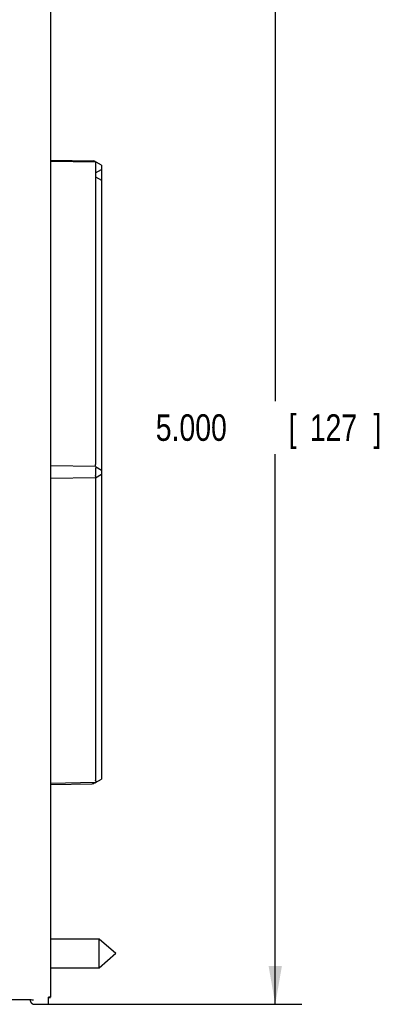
# Model space of a CAD drawing. Header units: inches. Extents: x 0 to 22, y 0 to 17.
# Tile 39 of 44: x 12.7 to 14.4, y 9.5 to 14.2. Entities that reach past the tile are written whole.
import ezdxf

# ---------------------------------------------------------------- set-up
doc = ezdxf.new("R2010")
doc.units = ezdxf.units.IN
doc.header["$LTSCALE"] = 1.21
doc.header["$MEASUREMENT"] = 0
doc.layers.get('0').update_dxf_attribs({"linetype": 'CONTINUOUS'})
doc.layers.add('DIMENSIONS', color=7, linetype='CONTINUOUS')
doc.styles.get("Standard").update_dxf_attribs({"font": 'txt', "width": 0.8})
doc.dimstyles.new('DIMSTYLE_1', dxfattribs={"dimtxt": 0.125, "dimasz": 0.18, "dimexe": 0.18, "dimexo": 0.0625, "dimgap": 0.09, "dimtad": 0, "dimtih": 1, "dimtoh": 1, "dimdec": 3, "dimzin": 4, "dimdsep": 46, "dimtxsty": 'STANDARD', "dimblk": '_FILLED', "dimblk1": '_FILLED', "dimblk2": '_FILLED', "dimcen": 0.09, "dimadec": 0, "dimazin": 0, "dimtp": 0.01, "dimtm": 0.01, "dimtfac": 1, "dimtdec": 3, "dimtofl": 0, "dimtmove": 0, "dimatfit": 3, "dimldrblk": '_FILLED', "dimfxl": 1, "dimtolj": 1, "dimtzin": 4, "dimarcsym": 0})

# ---------------------------------------------------------------- blocks, each defined once
blk = doc.blocks.new('_FILLED')
at = {"color": 0, "linetype": 'BYBLOCK'}
blk.add_solid([(0, 0), (-1, 0.174), (-1, -0.174)], dxfattribs=at)
blk = doc.blocks.new('*D4')
at = {"layer": 'DIMENSIONS', "color": 2, "linetype": 'CONTINUOUS'}
for p, q in [((12.9348, 14.5372), (14.0653, 14.5372)), ((13.9403, 14.5372), (13.9403, 12.3773)), ((13.9403, 9.5372), (13.9403, 12.1273)), ((12.8696, 9.5372), (14.0653, 9.5372))]:
    blk.add_line(p, q, dxfattribs=at)
at = {"layer": 'DIMENSIONS', "color": 2, "linetype": 'CONTINUOUS', "xscale": 0.18, "yscale": 0.18, "zscale": 0.18}
for p, rotation in [((13.9403, 14.5372), 90), ((13.9403, 9.5372), 270)]:
    blk.add_blockref('_FILLED', p, dxfattribs=dict(at, rotation=rotation))
at = {"layer": 'DIMENSIONS', "color": 2, "linetype": 'CONTINUOUS', "width": 0.8}
for s, p in [('5.000', (13.3778, 12.1898)), ('[', (14.0028, 12.1898)), ('127', (14.1028, 12.1898)), (']', (14.4028, 12.1898))]:
    blk.add_text(s, height=0.125, dxfattribs=at).set_placement(p)

msp = doc.modelspace()

# ---------------------------------------------------------------- linework, layer by layer
at = {"color": 7, "linetype": 'CONTINUOUS'}
for p, q in [((12.8823, 14.489), (12.8823, 9.5707)), ((12.8821, 13.5114), (13.0866, 13.5078)), ((12.8821, 13.507), (13.0946, 13.5033)), ((13.1223, 13.4872), (13.0866, 13.5078)), ((13.0949, 13.4933), (13.0946, 13.4332)), ((13.0949, 13.4514), (13.1223, 13.4672)), ((13.1223, 13.4872), (13.1223, 10.5972)), ((13.0944, 13.4333), (13.0944, 12.0783)), ((13.0949, 13.433), (13.1223, 13.4172)), ((13.0944, 12.0683), (12.8821, 12.072)), ((13.0944, 12.0683), (13.1223, 12.0522)), ((13.0944, 12.0583), (13.0944, 12.0261)), ((13.0944, 12.0161), (12.8821, 12.0124)), ((13.0944, 12.0161), (13.1223, 12.0322)), ((13.0944, 12.0061), (13.0944, 10.5911)), ((13.0944, 10.5811), (12.8821, 10.5774)), ((12.8821, 10.5725), (13.0779, 10.5759)), ((13.0779, 10.5759), (13.087, 10.5762)), ((13.0942, 10.5805), (13.0874, 10.5765)), ((13.0944, 10.5811), (13.1223, 10.5972)), ((12.8823, 9.8462), (13.1109, 9.8462)), ((13.1109, 9.8462), (13.1903, 9.7772)), ((13.1109, 9.7082), (13.1109, 9.8462)), ((13.1109, 9.7082), (13.1903, 9.7772)), ((12.8823, 9.7082), (13.1109, 9.7082)), ((12.7871, 9.5562), (12.7869, 9.5591)), ((12.7899, 9.5591), (12.7941, 9.5589)), ((12.8723, 9.5372), (12.8723, 9.5706)), ((12.8723, 9.57), (12.8823, 9.57)), ((12.8071, 9.5372), (12.8723, 9.5372))]:
    msp.add_line(p, q, dxfattribs=at)
for points in [[(12.425, 9.5593), (12.773, 9.5593), (12.7793, 9.5593), (12.785, 9.5592), (12.7899, 9.5591)], [(12.7941, 9.5589), (12.7975, 9.5588), (12.7999, 9.5586), (12.8015, 9.5585), (12.8019, 9.5585)]]:
    msp.add_lwpolyline(points, dxfattribs=at)
msp.add_arc((13.0777, 10.5859), 0.01, 271, 330.0468, dxfattribs=at)
for points, knots in [([(13.0946, 13.5033), (13.0947, 13.5033), (13.0947, 13.5032), (13.0947, 13.503), (13.0947, 13.5027), (13.0948, 13.5023), (13.0948, 13.5017), (13.0948, 13.5011), (13.0948, 13.5004), (13.0949, 13.4995), (13.0949, 13.4986), (13.0949, 13.4976), (13.0949, 13.4966), (13.0949, 13.4955), (13.0949, 13.4944), (13.0949, 13.4937), (13.0949, 13.4933)], [0, 0, 0, 0, 0.006967, 0.026002, 0.057126, 0.100141, 0.154325, 0.219236, 0.293881, 0.377388, 0.468809, 0.566712, 0.670291, 0.777764, 0.88824, 1, 1, 1, 1]), ([(13.0942, 12.0684), (13.0942, 12.0685), (13.094, 12.0686), (13.0938, 12.069), (13.0937, 12.0694), (13.0936, 12.0699), (13.0935, 12.0706), (13.0935, 12.0713), (13.0935, 12.0721), (13.0936, 12.073), (13.0937, 12.0739), (13.0938, 12.0749), (13.094, 12.076), (13.0942, 12.0767), (13.0942, 12.0771)], [0, 0, 0, 0, 0.034574, 0.076703, 0.12828, 0.189625, 0.261115, 0.34299, 0.434251, 0.533494, 0.640447, 0.754993, 0.875482, 1, 1, 1, 1]), ([(13.0942, 12.0771), (13.0943, 12.0772), (13.0943, 12.0775), (13.0944, 12.0779), (13.0944, 12.0782), (13.0944, 12.0783)], [0, 0, 0, 0, 0.338368, 0.670488, 1, 1, 1, 1]), ([(13.0945, 12.0596), (13.0945, 12.0594), (13.0944, 12.0592), (13.0944, 12.0587), (13.0944, 12.0585), (13.0944, 12.0583)], [0, 0, 0, 0, 0.338368, 0.670488, 1, 1, 1, 1]), ([(13.0945, 12.0682), (13.0946, 12.0682), (13.0948, 12.068), (13.095, 12.0677), (13.0951, 12.0673), (13.0952, 12.0667), (13.0953, 12.0661), (13.0953, 12.0654), (13.0953, 12.0645), (13.0952, 12.0637), (13.0951, 12.0627), (13.095, 12.0617), (13.0948, 12.0607), (13.0946, 12.0599), (13.0945, 12.0596)], [0, 0, 0, 0, 0.034574, 0.076703, 0.12828, 0.189625, 0.261115, 0.34299, 0.434251, 0.533494, 0.640447, 0.754993, 0.875482, 1, 1, 1, 1]), ([(13.0942, 12.016), (13.0942, 12.0159), (13.094, 12.0158), (13.0938, 12.0154), (13.0937, 12.015), (13.0936, 12.0145), (13.0935, 12.0138), (13.0935, 12.0131), (13.0935, 12.0123), (13.0936, 12.0114), (13.0937, 12.0105), (13.0938, 12.0095), (13.094, 12.0084), (13.0942, 12.0077), (13.0942, 12.0073)], [0, 0, 0, 0, 0.034574, 0.076703, 0.12828, 0.189625, 0.261115, 0.34299, 0.434251, 0.533494, 0.640447, 0.754993, 0.875482, 1, 1, 1, 1]), ([(13.0942, 12.0073), (13.0943, 12.0072), (13.0943, 12.0069), (13.0944, 12.0065), (13.0944, 12.0062), (13.0944, 12.0061)], [0, 0, 0, 0, 0.338368, 0.670488, 1, 1, 1, 1]), ([(13.0945, 12.0248), (13.0945, 12.025), (13.0944, 12.0252), (13.0944, 12.0257), (13.0944, 12.0259), (13.0944, 12.0261)], [0, 0, 0, 0, 0.338368, 0.670488, 1, 1, 1, 1]), ([(13.0945, 12.0162), (13.0946, 12.0162), (13.0948, 12.0164), (13.095, 12.0167), (13.0951, 12.0171), (13.0952, 12.0177), (13.0953, 12.0183), (13.0953, 12.019), (13.0953, 12.0199), (13.0952, 12.0207), (13.0951, 12.0217), (13.095, 12.0227), (13.0948, 12.0237), (13.0946, 12.0245), (13.0945, 12.0248)], [0, 0, 0, 0, 0.034574, 0.076703, 0.12828, 0.189625, 0.261115, 0.34299, 0.434251, 0.533494, 0.640447, 0.754993, 0.875482, 1, 1, 1, 1]), ([(13.0945, 10.5898), (13.0945, 10.59), (13.0944, 10.5902), (13.0944, 10.5907), (13.0944, 10.5909), (13.0944, 10.5911)], [0, 0, 0, 0, 0.338368, 0.670488, 1, 1, 1, 1]), ([(13.0945, 10.5898), (13.0946, 10.5895), (13.0948, 10.5887), (13.095, 10.5877), (13.0951, 10.5867), (13.0952, 10.5857), (13.0953, 10.5849), (13.0953, 10.584), (13.0953, 10.5833), (13.0952, 10.5827), (13.0951, 10.5821), (13.095, 10.5817), (13.0948, 10.5814), (13.0946, 10.5812), (13.0945, 10.5812)], [0, 0, 0, 0, 0.124518, 0.245007, 0.359553, 0.466506, 0.565749, 0.65701, 0.738885, 0.810375, 0.87172, 0.923297, 0.965426, 1, 1, 1, 1]), ([(12.7871, 9.5562), (12.7871, 9.5555), (12.7872, 9.5543), (12.7876, 9.5524), (12.7882, 9.5506), (12.7889, 9.5488), (12.7897, 9.5471), (12.7908, 9.5455), (12.792, 9.5441), (12.7933, 9.5427), (12.7947, 9.5414), (12.7963, 9.5403), (12.7979, 9.5394), (12.7996, 9.5386), (12.8014, 9.538), (12.8033, 9.5375), (12.8052, 9.5373), (12.8064, 9.5372), (12.8071, 9.5372)], [0, 0, 0, 0, 0.062395, 0.124811, 0.187259, 0.249778, 0.312267, 0.374718, 0.437342, 0.499874, 0.56239, 0.624987, 0.687429, 0.749981, 0.812529, 0.874958, 0.937528, 1, 1, 1, 1]), ([(12.8823, 9.5707), (12.8812, 9.5706), (12.879, 9.5706), (12.8757, 9.5706), (12.8734, 9.5706), (12.8723, 9.5706)], [0, 0, 0, 0, 0.333198, 0.666532, 1, 1, 1, 1])]:
    msp.add_open_spline(points, degree=3, knots=knots, dxfattribs=at)

# ---------------------------------------------------------------- dimensions: what is measured, and where the dimension line sits
at = {"layer": 'DIMENSIONS', "color": 2, "linetype": 'CONTINUOUS'}
dim = msp.add_linear_dim(base=(13.9403, 9.5372), p1=(12.9348, 14.5372), p2=(12.8696, 9.5372), angle=270, dimstyle='DIMSTYLE_1', dxfattribs=at)
dim.commit()
dim.dimension.update_dxf_attribs({"geometry": '*D4', "text_midpoint": (13.9403, 12.2523), "dimtype": 160})

doc.saveas('drawing.dxf')
